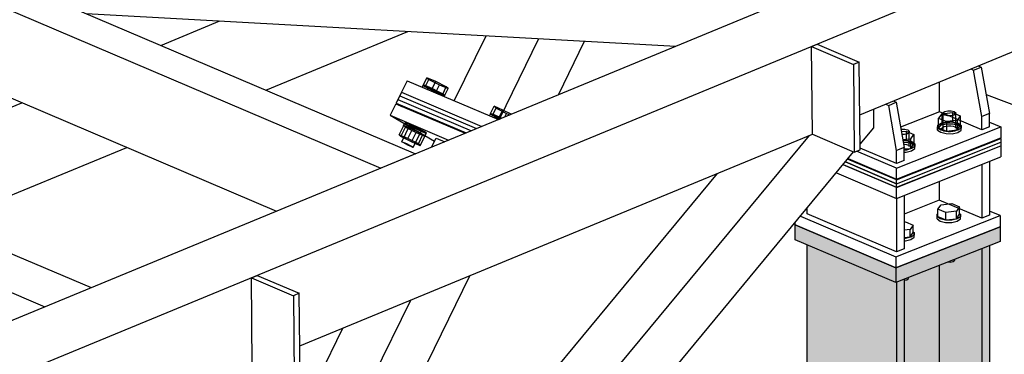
# Model space of a CAD drawing. Header units: millimetres. Extents: x 30 to 208467, y 44 to 15445.
# Tile 39 of 61: x 128264 to 129487, y 8082 to 8498. Entities that reach past the tile are written whole.
import ezdxf

# ---------------------------------------------------------------- set-up
doc = ezdxf.new("R2010")
doc.units = ezdxf.units.MM

# ---------------------------------------------------------------- blocks, each defined once
blk = doc.blocks.new('Bolt-22049 - 21771')
at = {"color": 7}
for p, q in [((128765.3, 8416.7), (128769.7, 8425.7)), ((128780.5, 8421.1), (128769.7, 8425.7)), ((128769.7, 8425.7), (128772, 8423.5)), ((128764, 8413.9), (128765.1, 8416.3)), ((128765.8, 8416.4), (128765.1, 8416.3)), ((128765.1, 8416.3), (128768, 8414.4)), ((128776.2, 8412.1), (128765.3, 8416.7)), ((128767.6, 8414.5), (128765.3, 8416.7)), ((128769.9, 8414.9), (128765.8, 8416.4)), ((128767.6, 8414.5), (128772, 8423.5)), ((128780.7, 8407.8), (128767.6, 8414.5)), ((128768, 8414.4), (128773.7, 8411.3)), ((128776.2, 8412), (128769.9, 8414.9)), ((128770.3, 8411.2), (128771.3, 8413.3)), ((128771.7, 8413.4), (128771.3, 8413.3)), ((128771.3, 8413.3), (128772.9, 8412.3)), ((128773.9, 8412.6), (128771.7, 8413.4)), ((128772, 8423.5), (128785.1, 8416.8)), ((128772.9, 8412.3), (128775.9, 8410.7)), ((128777.3, 8411), (128773.9, 8412.6)), ((128776.2, 8412.1), (128780.5, 8421.1)), ((128789.3, 8405.3), (128776.2, 8412.1)), ((128783.2, 8408.6), (128776.2, 8412)), ((128793.7, 8414.3), (128780.5, 8421.1)), ((128780.7, 8407.8), (128785.1, 8416.8)), ((128785.1, 8416.8), (128795.9, 8412.1)), ((128789.3, 8405.3), (128793.7, 8414.3)), ((128791.5, 8403.2), (128795.9, 8412.1)), ((128795.9, 8412.1), (128793.7, 8414.3)), ((128773.7, 8411.3), (128780.6, 8407.9)), ((128775.9, 8410.7), (128779.6, 8408.8)), ((128781, 8409.2), (128777.3, 8411)), ((128779.6, 8408.8), (128783, 8407.3)), ((128780.6, 8407.9), (128787, 8405)), ((128791.5, 8403.2), (128780.7, 8407.8)), ((128784, 8407.6), (128781, 8409.2)), ((128783, 8407.3), (128785.2, 8406.5)), ((128788.9, 8405.5), (128783.2, 8408.6)), ((128785.5, 8406.6), (128784, 8407.6)), ((128784.8, 8405.1), (128785.5, 8406.6)), ((128785.2, 8406.5), (128785.5, 8406.6)), ((128787, 8405), (128791.1, 8403.4)), ((128791.7, 8403.6), (128788.9, 8405.5)), ((128789.3, 8405.3), (128791.5, 8403.2)), ((128791.1, 8403.4), (128791.7, 8403.6)), ((128791.1, 8402.4), (128791.7, 8403.6)), ((128848.7, 8381.2), (128853.1, 8390.2)), ((128851, 8379.1), (128855.4, 8388)), ((128863.9, 8385.6), (128853.1, 8390.2)), ((128853.1, 8390.2), (128855.4, 8388)), ((128855.4, 8388), (128868.5, 8381.3)), ((128847.4, 8378.4), (128848.5, 8380.8)), ((128849.2, 8381), (128848.5, 8380.8)), ((128848.5, 8380.8), (128851.4, 8378.9)), ((128859.5, 8376.6), (128848.7, 8381.2)), ((128851, 8379.1), (128848.7, 8381.2)), ((128853.2, 8379.4), (128849.2, 8381)), ((128859.9, 8374.4), (128851, 8379.1)), ((128851.4, 8378.9), (128857, 8375.8)), ((128859.6, 8376.5), (128853.2, 8379.4)), ((128853.7, 8375.8), (128854.7, 8377.8)), ((128855.1, 8377.9), (128854.7, 8377.8)), ((128854.7, 8377.8), (128856.2, 8376.8)), ((128857.2, 8377.1), (128855.1, 8377.9)), ((128856.2, 8376.8), (128859.3, 8375.2)), ((128857, 8375.8), (128859.9, 8374.4)), ((128860.6, 8375.6), (128857.2, 8377.1)), ((128859.3, 8375.2), (128860.4, 8374.6)), ((128859.5, 8376.6), (128863.9, 8385.6)), ((128862, 8375.3), (128859.5, 8376.6)), ((128862, 8375.3), (128859.6, 8376.5)), ((128861.5, 8375.1), (128860.6, 8375.6)), ((128874.1, 8380.3), (128863.9, 8385.6)), ((128866.4, 8377.1), (128868.5, 8381.3)), ((128868.5, 8381.3), (128872.4, 8379.6)), ((128735.1, 8354.8), (128740.8, 8366.5)), ((128737.3, 8352.7), (128743, 8364.3)), ((128738.4, 8346.1), (128748.5, 8366.7)), ((128740.6, 8366), (128742.3, 8369.6)), ((128740.6, 8366), (128741.3, 8366.2)), ((128743.4, 8364.2), (128740.6, 8366)), ((128751.6, 8361.9), (128740.8, 8366.5)), ((128740.8, 8366.5), (128743, 8364.3)), ((128741.3, 8366.2), (128745.3, 8364.7)), ((128743, 8369.8), (128742.3, 8369.6)), ((128742.3, 8369.6), (128745.2, 8367.8)), ((128747.1, 8368.3), (128743, 8369.8)), ((128743, 8364.3), (128756.1, 8357.6)), ((128749.1, 8361.1), (128743.4, 8364.2)), ((128745.2, 8367.8), (128750.9, 8364.7)), ((128745.3, 8364.7), (128751.7, 8361.8)), ((128753.4, 8365.4), (128747.1, 8368.3)), ((128747.1, 8367.4), (128747.4, 8367.5)), ((128747.7, 8367), (128747.1, 8367.4)), ((128747.4, 8367.5), (128748.4, 8367.2)), ((128749, 8366.1), (128747.7, 8367)), ((128748.4, 8367.2), (128750.2, 8366.5)), ((128751, 8365), (128749, 8366.1)), ((128750.2, 8366.5), (128752.5, 8365.4)), ((128750.9, 8364.7), (128757.8, 8361.2)), ((128753.5, 8363.7), (128751, 8365)), ((128752.5, 8365.4), (128755.1, 8364.2)), ((128760.4, 8362), (128753.4, 8365.4)), ((128756.1, 8362.4), (128753.5, 8363.7)), ((128755.1, 8364.2), (128757.8, 8362.9)), ((128757.8, 8362.9), (128760.2, 8361.6)), ((128745.9, 8350.2), (128735.1, 8354.8)), ((128737.3, 8352.7), (128735.1, 8354.8)), ((128750.4, 8345.9), (128737.3, 8352.7)), ((128745.9, 8350.2), (128751.6, 8361.9)), ((128756.1, 8357.7), (128749.1, 8361.1)), ((128750.4, 8345.9), (128756.1, 8357.6)), ((128764.7, 8355.1), (128751.6, 8361.9)), ((128751.7, 8361.8), (128758.6, 8358.4)), ((128752.6, 8339.3), (128762.7, 8359.9)), ((128758.7, 8361.2), (128756.1, 8362.4)), ((128762.4, 8354.8), (128756.1, 8357.7)), ((128756.1, 8357.6), (128767, 8353)), ((128757.8, 8361.2), (128764.2, 8358.4)), ((128758.6, 8358.4), (128764.3, 8355.3)), ((128761, 8360.2), (128758.7, 8361.2)), ((128759, 8343.5), (128764.7, 8355.1)), ((128760.2, 8361.6), (128762.2, 8360.5)), ((128766, 8358.9), (128760.4, 8362)), ((128762.8, 8359.5), (128761, 8360.2)), ((128761.3, 8341.3), (128767, 8353)), ((128762.2, 8360.5), (128763.6, 8359.7)), ((128766.5, 8353.2), (128762.4, 8354.8)), ((128763.9, 8359.1), (128762.8, 8359.5)), ((128763.6, 8359.7), (128764.1, 8359.2)), ((128764.1, 8359.2), (128763.9, 8359.1)), ((128764.2, 8358.4), (128768.2, 8356.8)), ((128764.3, 8355.3), (128767.2, 8353.4)), ((128767, 8353), (128764.7, 8355.1)), ((128768.9, 8357), (128766, 8358.9)), ((128767.2, 8353.4), (128766.5, 8353.2)), ((128767.2, 8353.4), (128768.9, 8357)), ((128768.2, 8356.8), (128768.9, 8357)), ((128738.4, 8346.1), (128738.8, 8346.2)), ((128740, 8345.1), (128738.4, 8346.1)), ((128738.8, 8346.2), (128741, 8345.3)), ((128743, 8343.4), (128740, 8345.1)), ((128741, 8345.3), (128744.4, 8343.8)), ((128746.7, 8341.6), (128743, 8343.4)), ((128744.4, 8343.8), (128748.1, 8342)), ((128759, 8343.5), (128745.9, 8350.2)), ((128750.1, 8340.1), (128746.7, 8341.6)), ((128748.1, 8342), (128751.1, 8340.3)), ((128752.3, 8339.2), (128750.1, 8340.1)), ((128761.3, 8341.3), (128750.4, 8345.9)), ((128751.1, 8340.3), (128752.6, 8339.3)), ((128752.6, 8339.3), (128752.3, 8339.2)), ((128759, 8343.5), (128761.3, 8341.3))]:
    blk.add_line(p, q, dxfattribs=at)
blk = doc.blocks.new('Part-21777 - 21771')
blk.add_hatch(color=96).paths.add_polyline_path([(129352.9, 5456.8), (129362.2, 5460.5), (129362.2, 5494.8), (129405.8, 5512.1), (129458.6, 5498.8), (129468, 5502.5), (129468, 8217.2), (129458.6, 8213.5), (129405.8, 8192.6), (129351.9, 8171.3), (129347.5, 8173.2), (129309.4, 8189.4), (129241.7, 8218.2), (129241.7, 7699.5), (129317.7, 7667.2), (129347.5, 7654.5), (129352.2, 7652.5), (129352.2, 7406.4), (129348.6, 7405), (129341.4, 7402.1), (129329.9, 7397.5), (129309.4, 7406.2), (129241.7, 7435), (129241.7, 5985.1), (129302.6, 5959.2), (129309.8, 5950.6), (129309.6, 5950.3), (129310.2, 5950.1), (129317.4, 5941.4), (129282.6, 5892.8), (129325.1, 5841.6), (129325.1, 5724), (129269.5, 5747.6), (129241.7, 5781.2), (129241.7, 5484.8)])
at = {"color": 96}
for p, q in [((129241.7, 7699.5), (129241.7, 8218.2)), ((129468, 8217.2), (129468, 5502.5)), ((129458.6, 8213.5), (129458.6, 5498.8)), ((129405.8, 8192.6), (129405.8, 5512.1)), ((129352.9, 8171.7), (129352.9, 5456.8)), ((129362.2, 8175.4), (129362.2, 5460.5))]:
    blk.add_line(p, q, dxfattribs=at)
blk = doc.blocks.new('Part-21779 - 21771')
at = {"color": 7}
for p, q in [((127352.3, 8928.6), (128755.5, 8331.3)), ((127309.1, 8910.8), (128712.3, 8313.5)), ((128108.9, 8461.9), (128583, 8260)), ((128755.5, 8331.3), (128712.3, 8313.5))]:
    blk.add_line(p, q, dxfattribs=at)
blk = doc.blocks.new('Part-21783 - 21771')
at = {"color": 7}
for p, q in [((128130.8, 8597.2), (129249.1, 8535.2)), ((128199.5, 8568), (129194.8, 8512.8)), ((128346.6, 8505.4), (129078.6, 8464.8))]:
    blk.add_line(p, q, dxfattribs=at)
blk = doc.blocks.new('Part-24706 - 21771')
at = {"color": 7}
for p, q in [((128738, 8407.6), (128735.9, 8403.2)), ((128735.9, 8403.2), (128831.2, 8362.6)), ((128738, 8407.6), (128837.7, 8365.2))]:
    blk.add_line(p, q, dxfattribs=at)
blk = doc.blocks.new('Part-67207 - 21771')
at = {"color": 7}
for p, q in [((128551.7, 8177.2), (128558.9, 8180.2)), ((128558.9, 8180.2), (128611, 8158)), ((128552.8, 8068.3), (128551.7, 8177.2)), ((128551.7, 8177.2), (128603.8, 8155)), ((128611, 8158), (128603.8, 8155)), ((128603.8, 8155), (128604.9, 8046.1)), ((128612.1, 8049.1), (128611, 8158)), ((128552.8, 8068.3), (128604.9, 8046.1)), ((128604.9, 8046.1), (128612.1, 8049.1))]:
    blk.add_line(p, q, dxfattribs=at)
blk = doc.blocks.new('Part-24680 - 21771')
at = {"color": 7}
for p, q in [((128735.9, 8403.2), (128733.7, 8398.7)), ((128735.9, 8403.2), (128831.2, 8362.6)), ((128733.7, 8398.7), (128824.8, 8359.9))]:
    blk.add_line(p, q, dxfattribs=at)
blk = doc.blocks.new('Part-22005 - 21771')
at = {"color": 7}
for p, q in [((128170.6, 8242.5), (128352.8, 8165)), ((128197.9, 8182.6), (128295.3, 8141.2))]:
    blk.add_line(p, q, dxfattribs=at)
blk = doc.blocks.new('Part-22034 - 21771')
blk.add_hatch(color=96).paths.add_polyline_path([(129351.9, 8189.6), (129226.9, 8242.8), (129226.8, 8224.5), (129351.9, 8171.3), (129481.4, 8222.5), (129481.4, 8240.7)])
at = {"color": 96}
for p, q in [((129226.8, 8224.5), (129226.9, 8242.8)), ((129226.9, 8242.8), (129351.9, 8189.6)), ((129351.9, 8189.6), (129481.4, 8240.7)), ((129481.4, 8240.7), (129481.4, 8222.5)), ((129351.9, 8171.3), (129226.8, 8224.5)), ((129481.4, 8222.5), (129351.9, 8171.3)), ((129351.9, 8189.6), (129351.9, 8171.3))]:
    blk.add_line(p, q, dxfattribs=at)
blk = doc.blocks.new('Part-22035 - 21771')
at = {"color": 7}
for p, q in [((129233.3, 8253.7), (129351.9, 8203.2)), ((129239.9, 8261.6), (129241.7, 8262.3)), ((129351.9, 8203.2), (129481.4, 8254.4)), ((129481.4, 8254.4), (129468, 8260.1)), ((129481.4, 8254.4), (129481.4, 8240.7)), ((129226.9, 8242.8), (129226.9, 8245.9)), ((129351.9, 8189.6), (129226.9, 8242.8)), ((129481.4, 8240.7), (129351.9, 8189.6)), ((129351.9, 8203.2), (129351.9, 8189.6))]:
    blk.add_line(p, q, dxfattribs=at)
blk = doc.blocks.new('Part-22039 - 21771')
at = {"color": 7}
for p, q in [((128775.4, 8339.5), (128780.9, 8350.8)), ((128780.9, 8350.8), (128791.7, 8346.2)), ((128735.8, 8002), (128822.9, 8179.8)), ((128687.4, 8022.6), (128749.5, 8149.5)), ((128631.8, 8046.2), (128665.4, 8114.7))]:
    blk.add_line(p, q, dxfattribs=at)
blk = doc.blocks.new('Part-22040 - 21771')
at = {"color": 7}
for p, q in [((128946.5, 8552), (128955.2, 8569.6)), ((129003.5, 8548.8), (129010.8, 8563.6)), ((128803.6, 8397.1), (128843.1, 8477.8)), ((128859.6, 8374.3), (128908.5, 8474.2)), ((128932.9, 8404.6), (128965.4, 8471))]:
    blk.add_line(p, q, dxfattribs=at)
blk = doc.blocks.new('Part-22047 - 21771')
at = {"color": 7}
for p, q in [((128745.1, 8422), (128738, 8407.6)), ((128745.1, 8422), (128858.3, 8373.8)), ((128738, 8407.6), (128837.7, 8365.2))]:
    blk.add_line(p, q, dxfattribs=at)
blk = doc.blocks.new('Part-22048 - 21771')
at = {"color": 7}
for p, q in [((128731, 8393.3), (128724, 8379)), ((128731, 8393.3), (128817, 8356.7)), ((128724, 8379), (128796.3, 8348.2)), ((128724, 8379), (128779.1, 8347.1))]:
    blk.add_line(p, q, dxfattribs=at)
blk = doc.blocks.new('Part-22087 - 21771')
at = {"color": 7}
for p, q in [((128439.3, 8465.9), (128512.5, 8496.2)), ((128569.7, 8410.4), (128746, 8483.2)), ((128142, 8343.1), (128266.8, 8394.7)), ((128169.5, 8245.1), (128397.2, 8339.1))]:
    blk.add_line(p, q, dxfattribs=at)
blk = doc.blocks.new('Part-22133 - 21771')
at = {"color": 7}
for p, q in [((129324.4, 8363.6), (129324.4, 8387)), ((129307.4, 8343), (129324.4, 8363.6)), ((128262.9, 7169.3), (129244.8, 8354.1)), ((128358.7, 7198.3), (129299.5, 8333.6)), ((128261.3, 7258.1), (129130.5, 8306.9)), ((128358.7, 7198.3), (128263, 7158.8)), ((128262.2, 7169.6), (128262.9, 7169.3)), ((128263, 7158.8), (128262.9, 7169.3)), ((128263, 7158.8), (128262.3, 7159.1))]:
    blk.add_line(p, q, dxfattribs=at)
blk = doc.blocks.new('Part-24673 - 21771')
at = {"color": 7}
for p, q in [((129352.6, 8289.5), (129482.1, 8340.9)), ((129482.1, 8340.9), (129482.1, 8327.3)), ((129352.6, 8275.9), (129482.1, 8327.3)), ((129352.6, 8289.5), (129286.4, 8317.7)), ((129278, 8307.6), (129352.6, 8275.9)), ((129352.6, 8275.9), (129352.6, 8289.5))]:
    blk.add_line(p, q, dxfattribs=at)
blk = doc.blocks.new('Bolt-22166 - 21771')
at = {"color": 7}
for p, q in [((129404.2, 8262.5), (129408, 8268)), ((129408, 8268), (129421.5, 8269.3)), ((129421.5, 8269.3), (129431.1, 8265.2)), ((129431.1, 8265.2), (129427.3, 8259.8)), ((129431.1, 8256.1), (129431.1, 8265.2)), ((129403.1, 8253.3), (129403.2, 8256.4)), ((129406.9, 8250.5), (129403.1, 8253.3)), ((129403.1, 8250.5), (129403.1, 8253.3)), ((129403.2, 8256.4), (129404.2, 8257.1)), ((129404.2, 8253.4), (129404.2, 8262.5)), ((129413.8, 8258.4), (129404.2, 8262.5)), ((129404.2, 8253.4), (129413.8, 8249.3)), ((129427.3, 8259.8), (129413.8, 8258.4)), ((129413.8, 8249.3), (129413.8, 8258.4)), ((129427.3, 8250.6), (129427.3, 8259.8)), ((129427.3, 8250.6), (129431.1, 8256.1)), ((129432.1, 8253), (129428.1, 8250.3)), ((129431.1, 8257), (129432.2, 8256.2)), ((129432.2, 8256.2), (129432.1, 8253)), ((129432.1, 8250.3), (129432.2, 8253.5)), ((129432.2, 8253.5), (129432.2, 8256.2)), ((129362.2, 8246.4), (129363.9, 8246.6)), ((129363.9, 8246.6), (129373.6, 8242.5)), ((129373.6, 8242.5), (129369.7, 8237)), ((129373.5, 8233.4), (129373.6, 8242.5)), ((129403.1, 8250.5), (129406.9, 8247.7)), ((129413.5, 8248.8), (129406.9, 8250.5)), ((129406.9, 8247.7), (129413.5, 8246.1)), ((129421.3, 8248.8), (129413.5, 8248.8)), ((129413.5, 8246.1), (129421.3, 8246)), ((129413.8, 8249.3), (129427.3, 8250.6)), ((129428.1, 8250.3), (129421.3, 8248.8)), ((129421.3, 8246), (129428.1, 8247.6)), ((129428.1, 8247.6), (129432.1, 8250.3)), ((129369.7, 8237), (129362.2, 8236.3)), ((129369.7, 8227.9), (129369.7, 8237)), ((129369.7, 8227.9), (129373.5, 8233.4)), ((129374.5, 8230.3), (129370.5, 8227.6)), ((129373.5, 8234.3), (129374.7, 8233.5)), ((129374.7, 8233.5), (129374.5, 8230.3)), ((129374.5, 8227.6), (129374.7, 8230.7)), ((129374.7, 8230.7), (129374.7, 8233.5)), ((129362.2, 8227.2), (129369.7, 8227.9)), ((129363.7, 8226), (129362.2, 8226)), ((129362.2, 8223.3), (129363.7, 8223.3)), ((129370.5, 8227.6), (129363.7, 8226)), ((129363.7, 8223.3), (129370.5, 8224.8)), ((129370.5, 8224.8), (129374.5, 8227.6)), ((129416.5, 8196.9), (129419.5, 8196.8)), ((129419.5, 8196.8), (129423.1, 8197.6)), ((129423.1, 8197.6), (129425.3, 8199.1)), ((129425.3, 8199.1), (129425.3, 8200.3)), ((129362.2, 8174.2), (129365.6, 8174.9)), ((129365.6, 8174.9), (129367.7, 8176.4)), ((129367.7, 8176.4), (129367.8, 8177.6))]:
    blk.add_line(p, q, dxfattribs=at)
blk = doc.blocks.new('Part-24674 - 21771')
at = {"color": 7}
for p, q in [((129352.7, 8313.3), (129482.2, 8364.7)), ((129468, 8370.7), (129482.2, 8364.7)), ((129482.2, 8364.7), (129482.2, 8351)), ((129352.7, 8299.6), (129482.2, 8351)), ((129352.7, 8313.3), (129303, 8334.4)), ((129292.6, 8325.2), (129352.7, 8299.6)), ((129352.7, 8299.6), (129352.7, 8313.3))]:
    blk.add_line(p, q, dxfattribs=at)
blk = doc.blocks.new('Part-24671 - 21771')
at = {"color": 7}
for p, q in [((129481, 8350.5), (129482.2, 8350.1)), ((129352.7, 8298.7), (129482.2, 8350.1)), ((129352.7, 8294.1), (129482.2, 8345.5)), ((129482.2, 8350.1), (129482.2, 8345.5)), ((129289.2, 8321.1), (129352.7, 8294.1)), ((129352.7, 8298.7), (129292, 8324.5)), ((129352.7, 8294.1), (129352.7, 8298.7))]:
    blk.add_line(p, q, dxfattribs=at)
blk = doc.blocks.new('Part-22393 - 21771')
at = {"color": 7}
for p, q in [((129521.8, 8468.5), (129624.5, 8430.3)), ((129525.6, 8470.1), (129568.9, 8453.9)), ((129568.9, 8453.9), (129624.5, 8430.3)), ((129624.5, 8430.3), (129594.6, 8356.1)), ((129463.9, 8404.7), (129594.6, 8356.1))]:
    blk.add_line(p, q, dxfattribs=at)
blk = doc.blocks.new('Part-24667 - 21771')
at = {"color": 7}
for p, q in [((129458.6, 8317.9), (129458.6, 8251.1)), ((129468, 8321.6), (129468, 8254.8)), ((129405.8, 8297), (129405.8, 8273.6)), ((129362.2, 8279.7), (129362.2, 8213)), ((129352.9, 8276), (129352.9, 8209.3)), ((129405.8, 8273.6), (129362.2, 8256.3)), ((129458.6, 8251.1), (129405.8, 8273.6)), ((129241.7, 8256.6), (129241.7, 8263.8)), ((129352.9, 8209.3), (129241.7, 8256.6)), ((129468, 8254.8), (129458.6, 8251.1)), ((129362.2, 8213), (129352.9, 8209.3))]:
    blk.add_line(p, q, dxfattribs=at)
blk = doc.blocks.new('Part-24668 - 21771')
at = {"color": 7}
for p, q in [((129444.8, 8436.7), (129448.5, 8435.1)), ((129448.5, 8435.1), (129457.8, 8439)), ((129454.1, 8440.6), (129457.8, 8439)), ((129457.8, 8439), (129468, 8381.2)), ((129458.7, 8377.5), (129448.5, 8435.1)), ((129405.9, 8383.5), (129405.9, 8420.6)), ((129339, 8393), (129343.1, 8391.3)), ((129343.1, 8391.3), (129352.4, 8395.2)), ((129352.9, 8335.5), (129343.1, 8391.3)), ((129348.4, 8396.9), (129352.4, 8395.2)), ((129352.4, 8395.2), (129362.3, 8339.2)), ((129405.9, 8383.5), (129357.8, 8364.4)), ((129458.7, 8361), (129405.9, 8383.5)), ((129468, 8381.2), (129458.7, 8377.5)), ((129458.7, 8361), (129458.7, 8377.5)), ((129468, 8364.8), (129468, 8381.2)), ((129468, 8364.8), (129458.7, 8361)), ((129352.9, 8319.1), (129307.4, 8338.4)), ((129362.3, 8339.2), (129352.9, 8335.5)), ((129362.3, 8322.8), (129362.3, 8339.2)), ((129352.9, 8319.1), (129352.9, 8335.5)), ((129362.3, 8322.8), (129352.9, 8319.1))]:
    blk.add_line(p, q, dxfattribs=at)
blk = doc.blocks.new('Part-24672 - 21771')
at = {"color": 7}
for p, q in [((129352.7, 8294.1), (129482.2, 8345.5)), ((129352.7, 8289.6), (129482.2, 8341)), ((129482.2, 8345.5), (129482.2, 8341)), ((129286.4, 8317.8), (129352.7, 8289.6)), ((129352.7, 8294.1), (129289.2, 8321.1)), ((129352.7, 8289.6), (129352.7, 8294.1))]:
    blk.add_line(p, q, dxfattribs=at)
blk = doc.blocks.new('Bolt-24675 - 21771')
at = {"color": 7}
for p, q in [((129408.8, 8380.9), (129405, 8375.4)), ((129405, 8375.4), (129414.6, 8371.3)), ((129405, 8363.6), (129405, 8375.4)), ((129408.8, 8380.9), (129422.2, 8382.3)), ((129408.8, 8380.9), (129408.8, 8369)), ((129410.6, 8380.6), (129410.7, 8382.3)), ((129412.6, 8379.1), (129410.6, 8380.6)), ((129410.6, 8361.4), (129410.6, 8380.6)), ((129410.7, 8382.3), (129412.8, 8383.7)), ((129416.2, 8378.2), (129412.6, 8379.1)), ((129412.8, 8383.7), (129416.5, 8384.5)), ((129420.3, 8378.2), (129416.2, 8378.2)), ((129416.5, 8384.5), (129420.6, 8384.5)), ((129424, 8379), (129420.3, 8378.2)), ((129420.6, 8384.5), (129424.2, 8383.6)), ((129422.2, 8382.3), (129431.8, 8378.2)), ((129422.2, 8382.3), (129422.2, 8370.4)), ((129426.1, 8380.4), (129424, 8379)), ((129424.2, 8383.6), (129426.2, 8382.1)), ((129426.2, 8382.1), (129426.1, 8380.4)), ((129426.2, 8363), (129426.2, 8382.1)), ((129431.8, 8378.2), (129428, 8372.7)), ((129431.8, 8378.2), (129431.8, 8366.3)), ((129403.8, 8363.4), (129404, 8366.6)), ((129404, 8363.9), (129403.8, 8360.7)), ((129407.6, 8360.7), (129403.8, 8363.4)), ((129403.8, 8360.7), (129403.8, 8363.4)), ((129404, 8366.6), (129408, 8369.4)), ((129408, 8366.6), (129404, 8363.9)), ((129408.8, 8369), (129405, 8363.6)), ((129405, 8363.6), (129414.6, 8359.5)), ((129408, 8369.4), (129414.8, 8370.9)), ((129414.8, 8368.2), (129408, 8366.6)), ((129422.2, 8370.4), (129408.8, 8369)), ((129409, 8362.9), (129410, 8364)), ((129409, 8361.7), (129409, 8362.9)), ((129410, 8364), (129411.8, 8365)), ((129411.8, 8365), (129414.2, 8365.7)), ((129414.2, 8365.7), (129417.1, 8366.1)), ((129428, 8372.7), (129414.6, 8371.3)), ((129414.6, 8371.3), (129414.6, 8359.5)), ((129414.8, 8370.9), (129422.5, 8370.9)), ((129422.5, 8368.1), (129414.8, 8368.2)), ((129417.1, 8366.1), (129420, 8366.1)), ((129420, 8366.1), (129422.9, 8365.7)), ((129431.8, 8366.3), (129422.2, 8370.4)), ((129422.5, 8370.9), (129429.2, 8369.2)), ((129429.2, 8366.5), (129422.5, 8368.1)), ((129422.9, 8365.7), (129425.2, 8364.9)), ((129425.2, 8364.9), (129426.9, 8363.9)), ((129426.9, 8363.9), (129427.8, 8362.7)), ((129427.8, 8362.7), (129427.8, 8361.5)), ((129428, 8372.7), (129428, 8360.8)), ((129428, 8360.8), (129431.8, 8366.3)), ((129432.8, 8363.2), (129428.8, 8360.5)), ((129429.2, 8369.2), (129433, 8366.4)), ((129433, 8363.7), (129429.2, 8366.5)), ((129433, 8366.4), (129432.8, 8363.2)), ((129432.8, 8360.5), (129433, 8363.7)), ((129433, 8363.7), (129433, 8366.4)), ((129358.3, 8361.6), (129358.9, 8361.7)), ((129358.8, 8358.8), (129364.7, 8359.4)), ((129358.9, 8361.7), (129363.1, 8361.7)), ((129362.8, 8355.3), (129359.4, 8355.3)), ((129366.4, 8356.1), (129362.8, 8355.3)), ((129363.1, 8361.7), (129366.6, 8360.8)), ((129364.7, 8359.4), (129374.3, 8355.3)), ((129364.7, 8359.4), (129364.7, 8347.6)), ((129368.5, 8357.6), (129366.4, 8356.1)), ((129366.6, 8360.8), (129368.6, 8359.3)), ((129368.6, 8359.3), (129368.5, 8357.6)), ((129368.6, 8340.2), (129368.6, 8359.3)), ((129370.5, 8349.8), (129374.3, 8355.3)), ((129374.3, 8355.3), (129374.3, 8343.5)), ((129403.8, 8360.7), (129407.6, 8357.9)), ((129414.3, 8359), (129407.6, 8360.7)), ((129407.6, 8357.9), (129414.3, 8356.3)), ((129409.9, 8360.5), (129409, 8361.7)), ((129411.6, 8359.5), (129409.9, 8360.5)), ((129413.9, 8358.8), (129411.6, 8359.5)), ((129416.8, 8358.4), (129413.9, 8358.8)), ((129422, 8359), (129414.3, 8359)), ((129414.3, 8356.3), (129422, 8356.2)), ((129414.6, 8359.5), (129428, 8360.8)), ((129419.7, 8358.3), (129416.8, 8358.4)), ((129422.6, 8358.7), (129419.7, 8358.3)), ((129428.8, 8360.5), (129422, 8359)), ((129422, 8356.2), (129428.8, 8357.8)), ((129425, 8359.4), (129422.6, 8358.7)), ((129426.8, 8360.4), (129425, 8359.4)), ((129427.8, 8361.5), (129426.8, 8360.4)), ((129428.8, 8357.8), (129432.8, 8360.5)), ((129360.6, 8348.8), (129370.5, 8349.8)), ((129360.7, 8348.1), (129365, 8348)), ((129364.7, 8347.6), (129360.9, 8347.2)), ((129365, 8345.3), (129361.2, 8345.3)), ((129361.6, 8343.2), (129362.5, 8343.2)), ((129362.5, 8343.2), (129365.3, 8342.8)), ((129374.3, 8343.5), (129364.7, 8347.6)), ((129365, 8348), (129371.6, 8346.4)), ((129371.6, 8343.6), (129365, 8345.3)), ((129365.3, 8342.8), (129367.7, 8342.1)), ((129367.7, 8342.1), (129369.4, 8341.1)), ((129370.2, 8338.7), (129369.2, 8337.5)), ((129369.4, 8341.1), (129370.3, 8339.9)), ((129370.3, 8339.9), (129370.2, 8338.7)), ((129370.5, 8338), (129370.5, 8349.8)), ((129370.5, 8338), (129374.3, 8343.5)), ((129375.3, 8340.4), (129371.3, 8337.7)), ((129371.6, 8346.4), (129375.4, 8343.6)), ((129375.4, 8340.9), (129371.6, 8343.6)), ((129375.4, 8343.6), (129375.3, 8340.4)), ((129375.3, 8337.7), (129375.4, 8340.9)), ((129375.4, 8340.9), (129375.4, 8343.6)), ((129362.3, 8337.2), (129370.5, 8338)), ((129364.5, 8336.1), (129362.3, 8336.1)), ((129365, 8335.9), (129362.3, 8335.5)), ((129362.3, 8333.4), (129364.5, 8333.4)), ((129371.3, 8337.7), (129364.5, 8336.1)), ((129364.5, 8333.4), (129371.3, 8334.9)), ((129367.5, 8336.6), (129365, 8335.9)), ((129369.2, 8337.5), (129367.5, 8336.6)), ((129371.3, 8334.9), (129375.3, 8337.7))]:
    blk.add_line(p, q, dxfattribs=at)
blk = doc.blocks.new('Part-24679 - 21771')
at = {"color": 7}
for p, q in [((128733.7, 8398.7), (128731.5, 8394.2)), ((128731.5, 8394.2), (128818.3, 8357.2)), ((128731.5, 8394.2), (128738.5, 8390.1)), ((128733.7, 8398.7), (128824.8, 8359.9))]:
    blk.add_line(p, q, dxfattribs=at)
blk = doc.blocks.new('Part-67150 - 21771')
at = {"color": 7}
for p, q in [((129555, 8661.5), (119998.6, 4714.1)), ((129638.3, 8626.1), (120081.9, 4678.6)), ((129307, 8379.8), (129639.4, 8517.1)), ((128611.7, 8092.6), (129248.2, 8355.5))]:
    blk.add_line(p, q, dxfattribs=at)
blk = doc.blocks.new('Part-67204 - 21771')
at = {"color": 7}
for p, q in [((129247.1, 8464.4), (129254.2, 8467.4)), ((129248.2, 8355.5), (129247.1, 8464.4)), ((129247.1, 8464.4), (129299.2, 8442.3)), ((129254.2, 8467.4), (129306.3, 8445.2)), ((129306.3, 8445.2), (129299.2, 8442.3)), ((129299.2, 8442.3), (129300.3, 8333.3)), ((129307.4, 8336.3), (129306.3, 8445.2)), ((129248.2, 8355.5), (129300.3, 8333.3)), ((129300.3, 8333.3), (129307.4, 8336.3))]:
    blk.add_line(p, q, dxfattribs=at)

msp = doc.modelspace()

# ---------------------------------------------------------------- block references
for name in ['Part-22087 - 21771', 'Part-21779 - 21771', 'Part-67150 - 21771', 'Part-21783 - 21771', 'Part-22040 - 21771', 'Part-67204 - 21771', 'Part-22393 - 21771', 'Part-24668 - 21771', 'Bolt-22049 - 21771', 'Part-22047 - 21771', 'Part-24680 - 21771', 'Part-24706 - 21771', 'Part-22048 - 21771', 'Part-24679 - 21771', 'Part-22133 - 21771', 'Bolt-24675 - 21771', 'Part-24674 - 21771', 'Part-22039 - 21771', 'Part-24671 - 21771', 'Part-24673 - 21771', 'Part-24672 - 21771', 'Part-24667 - 21771', 'Part-22005 - 21771', 'Bolt-22166 - 21771', 'Part-22035 - 21771', 'Part-22034 - 21771', 'Part-21777 - 21771', 'Part-67207 - 21771']:
    msp.add_blockref(name, (0, 0))

doc.saveas('drawing.dxf')
